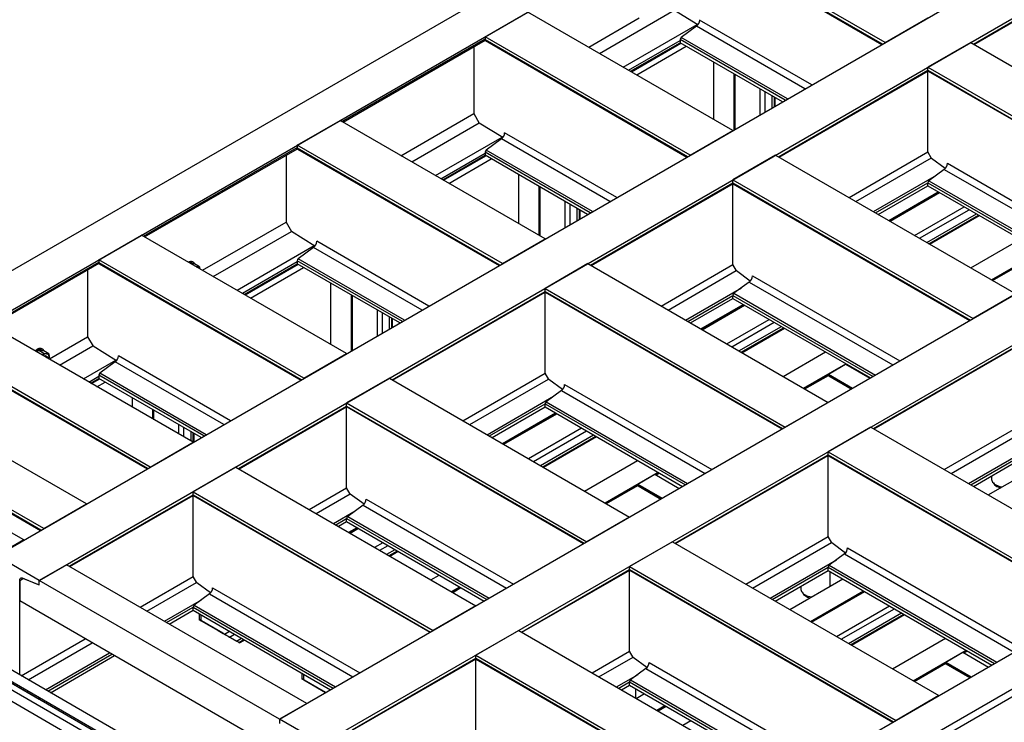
# Model space of a CAD drawing. Header units: millimetres. Extents: x 0 to 25230, y 0 to 17820.
# Tile 51 of 214: x 4123 to 6158, y 11599 to 13050. Entities that reach past the tile are written whole.
import ezdxf

# ---------------------------------------------------------------- set-up
doc = ezdxf.new("R2010")
doc.units = ezdxf.units.MM
doc.linetypes.add('SLD-Sólida', pattern=[0])
doc.layers.add('REFERÊNCIAS', color=9, linetype='SLD-Sólida')

msp = doc.modelspace()

# ---------------------------------------------------------------- linework, layer by layer
at = {"color": 7, "linetype": 'SLD-Sólida', "lineweight": 25, "ltscale": 30}
for p, q in [((4797.1, 11307.2), (3192.9, 12233.3)), ((3182.9, 12215.9), (4787.1, 11289.9)), ((4761.7, 11286.8), (3740.2, 11876.5)), ((3730.2, 11859.2), (4751.7, 11269.5))]:
    msp.add_line(p, q, dxfattribs=at)
at = {"layer": 'REFERÊNCIAS', "linetype": 'SLD-Sólida', "lineweight": 25, "ltscale": 30}
for p, q in [((3580.5, 12227.8), (8134.3, 14856.6)), ((3651.2, 12187), (8205, 14815.8)), ((4075, 11942.3), (8628.8, 14571.2)), ((4163.4, 11891.3), (8717.2, 14520.1)), ((4659.8, 11604.8), (9213.5, 14233.6)), ((4748.2, 11553.7), (9301.9, 14182.6)), ((5298.9, 11235.8), (9852.7, 13864.6)), ((5362.6, 11199), (9916.3, 13827.9)), ((9930.7, 13819.6), (5376.9, 11190.8)), ((9923.4, 13815.6), (5369.6, 11186.8)), ((5911.7, 13002.6), (5487.9, 13247.3)), ((5906.1, 12999.4), (5487.9, 13240.8)), ((5488.7, 13239.2), (5905.1, 12998.8)), ((6094.1, 12999.4), (6396.1, 13173.8)), ((6095.1, 12998.8), (6396.3, 13172.7)), ((5084.9, 13014.6), (5173.3, 13065.6)), ((5597, 12821), (5173.3, 13065.6)), ((5321.3, 12980.2), (5475.7, 13069.3)), ((5524.4, 13038.9), (5476, 13068.9)), ((5299.1, 12993), (5403.6, 13053.3)), ((5760, 12915.1), (5528.3, 13048.8)), ((5911.7, 13002.6), (6000.1, 13053.7)), ((5370.4, 12951.8), (5522.9, 13039.8)), ((5521.7, 13036.3), (5490.1, 13012.9)), ((5745.9, 12906.9), (5521.7, 13036.3)), ((4789, 12839.3), (5084.9, 13010.1)), ((4791.3, 12837.9), (5085, 13007.4)), ((5084.9, 13014.6), (5084.9, 13008.2)), ((5508.7, 12770), (5084.9, 13014.6)), ((5503.1, 12766.7), (5084.9, 13008.2)), ((5085.6, 13006.5), (5502, 12766.1)), ((5381.5, 12945.4), (5487.9, 13006.9)), ((5487.9, 13008.8), (5487.9, 13002.3)), ((5705.1, 12883.4), (5487.9, 13008.8)), ((5709.8, 12886.1), (5490.1, 13012.9)), ((5061.6, 12994), (5061.6, 12855.9)), ((5385.4, 12943.2), (5487.9, 13002.3)), ((5387.2, 12942.1), (5489.7, 13001.3)), ((5398.2, 12935.8), (5500.7, 12995)), ((5699.5, 12880.2), (5487.9, 13002.3)), ((6088.5, 13002.6), (6000.1, 12951.6)), ((6088.5, 13002.6), (6584.9, 12716.1)), ((5393.1, 12945.5), (5398.3, 12950.6)), ((5556.7, 12962.6), (5556.7, 12844.3)), ((5691, 12766.7), (6000.1, 12945.2)), ((5692.1, 12766.1), (6000.3, 12944.1)), ((6000.1, 12951.6), (6496.5, 12665.1)), ((6000.1, 12945.2), (6000.1, 12951.6)), ((6000.1, 12945.2), (6490.9, 12661.8)), ((6000.1, 12776.5), (6000.1, 12944)), ((6000.8, 12943.5), (6489.9, 12661.2)), ((5599.1, 12938.2), (5599.1, 12822.2)), ((5600.7, 12937.2), (5600.7, 12823.1)), ((5601.8, 12823.7), (5601.8, 12936.6)), ((5652.7, 12907.2), (5652.7, 12853.1)), ((5663, 12901.2), (5663, 12859.1)), ((5677.7, 12892.8), (5677.7, 12867.6)), ((5682.3, 12890.1), (5682.3, 12870.2)), ((5684, 12889.2), (5684, 12871.2)), ((4696.7, 12790.5), (4785.1, 12841.5)), ((5208.8, 12596.9), (4785.1, 12841.5)), ((4910.9, 12768.9), (5061.6, 12855.9)), ((5061.6, 12855.9), (5072.9, 12836.3)), ((4933.1, 12756.1), (5072.7, 12836.6)), ((5121.3, 12806.2), (5072.9, 12836.3)), ((5508.7, 12770), (5597, 12821)), ((4982.2, 12727.7), (5119.8, 12807.2)), ((5118.7, 12803.6), (5087, 12780.2)), ((5342.8, 12674.2), (5118.7, 12803.6)), ((5356.9, 12682.4), (5125.2, 12816.1)), ((4378.9, 12602.5), (4696.7, 12786)), ((4381.2, 12601.2), (4696.8, 12783.3)), ((4696.7, 12790.5), (4696.7, 12784.1)), ((5120.5, 12545.9), (4696.7, 12790.5)), ((5114.9, 12542.6), (4696.7, 12784.1)), ((4697.4, 12782.4), (5113.8, 12542)), ((5306.7, 12653.4), (5087, 12780.2)), ((4673.4, 12769.9), (4673.4, 12631.8)), ((4993.3, 12721.3), (5084.9, 12774.2)), ((4997.2, 12719.1), (5084.9, 12769.7)), ((4999, 12718), (5086.7, 12768.6)), ((5010, 12711.7), (5097.7, 12762.3)), ((5084.9, 12776.1), (5084.9, 12769.7)), ((5302.1, 12650.7), (5084.9, 12776.1)), ((5296.5, 12647.5), (5084.9, 12769.7)), ((5685.4, 12770), (5597, 12718.9)), ((5685.4, 12770), (6181.8, 12483.4)), ((5837.1, 12682.4), (6000.1, 12776.5)), ((5851.3, 12674.2), (6007.2, 12764.2)), ((6007.7, 12763.4), (6000.1, 12776.5)), ((6036, 12742.6), (6007.7, 12763.4)), ((6033.9, 12740.6), (6002.3, 12717.2)), ((6033.9, 12740.6), (6330.6, 12569.3)), ((6040.5, 12753.2), (6344.8, 12577.5)), ((5153.6, 12730), (5153.6, 12628.8)), ((5887.4, 12653.4), (6017.7, 12728.7)), ((5196, 12705.5), (5196, 12604.3)), ((5197.7, 12704.5), (5197.7, 12603.3)), ((5198.7, 12602.7), (5198.7, 12703.9)), ((5302.8, 12542.6), (5597, 12712.5)), ((5303.9, 12542), (5597.3, 12711.4)), ((5597, 12718.9), (6093.4, 12432.4)), ((5597, 12712.5), (5597, 12718.9)), ((5597, 12712.5), (6087.8, 12429.2)), ((5597, 12543.8), (5597, 12711.3)), ((5597.8, 12710.9), (6086.8, 12428.6)), ((5892, 12650.7), (6000.1, 12713.1)), ((5897.6, 12647.5), (6000.1, 12706.7)), ((6000.1, 12706.7), (6000.1, 12713.1)), ((6000.1, 12713.1), (6289.9, 12545.8)), ((6000.1, 12706.7), (6284.3, 12542.6)), ((6002.3, 12717.2), (6294.6, 12548.5)), ((5919.1, 12635.1), (6021.6, 12694.2)), ((5920.7, 12634.1), (6023.2, 12693.3)), ((5921.8, 12633.5), (6024.3, 12692.7)), ((5249.7, 12674.5), (5249.7, 12620.5)), ((5260, 12668.6), (5260, 12626.4)), ((5274.7, 12660.1), (5274.7, 12634.9)), ((5972.7, 12604.1), (6075.2, 12663.3)), ((5279.3, 12657.4), (5279.3, 12637.6)), ((5280.9, 12656.5), (5280.9, 12638.5)), ((5983, 12598.2), (6085.5, 12657.3)), ((5997.8, 12589.7), (6100.3, 12648.8)), ((6002.3, 12587), (6104.8, 12646.2)), ((6004, 12586.1), (6106.5, 12645.3)), ((4500.8, 12532.1), (4673.4, 12631.8)), ((4673.4, 12631.8), (4684.7, 12612.2)), ((4286.5, 12553.8), (4374.9, 12604.8)), ((4798.7, 12360.1), (4374.9, 12604.8)), ((4523, 12519.3), (4684.5, 12612.5)), ((4733.1, 12582.1), (4684.7, 12612.2)), ((4572.1, 12491), (4731.6, 12583.1)), ((4730.5, 12579.5), (4698.8, 12556.1)), ((4954.6, 12450.1), (4730.5, 12579.5)), ((4968.7, 12458.3), (4737, 12592)), ((5120.5, 12545.9), (5208.8, 12596.9)), ((6088.8, 12537.1), (6191.3, 12596.3)), ((6131.2, 12512.6), (6233.7, 12571.8)), ((4061.4, 12419.2), (4286.5, 12549.2)), ((4063.7, 12417.9), (4286.6, 12546.6)), ((4710.3, 12309.1), (4286.5, 12553.8)), ((4286.5, 12553.8), (4286.5, 12547.3)), ((4704.7, 12305.9), (4286.5, 12547.3)), ((4287.3, 12545.7), (4703.7, 12305.3)), ((4478.2, 12546), (4476.6, 12546.1)), ((4482.1, 12548.3), (4480, 12549.5)), ((4494.3, 12539.2), (4483.9, 12545.2)), ((4487.8, 12539.6), (4489.5, 12539.4)), ((4494.3, 12539.2), (4494.7, 12535.7)), ((4583.2, 12484.6), (4696.7, 12550.1)), ((4587.1, 12482.3), (4696.7, 12545.6)), ((4588.9, 12481.3), (4698.5, 12544.5)), ((4599.9, 12474.9), (4709.5, 12538.2)), ((4696.7, 12552), (4696.7, 12545.6)), ((4913.9, 12426.6), (4696.7, 12552)), ((4908.3, 12423.4), (4696.7, 12545.6)), ((4918.5, 12429.3), (4698.8, 12556.1)), ((5297.2, 12545.9), (5208.8, 12494.8)), ((5297.2, 12545.9), (5793.6, 12259.3)), ((5448.9, 12458.3), (5597, 12543.8)), ((5604.6, 12530.7), (5597, 12543.8)), ((6132.9, 12511.7), (6195.9, 12548.1)), ((6133.9, 12511.1), (6196, 12546.9)), ((4263.3, 12533.1), (4263.3, 12395)), ((5463.1, 12450.1), (5604.1, 12531.5)), ((5633, 12509.9), (5604.6, 12530.7)), ((5637.4, 12520.5), (5941.7, 12344.8)), ((4765.4, 12505.9), (4765.4, 12379.4)), ((5499.1, 12429.3), (5614.7, 12496)), ((5630.8, 12507.9), (5599.2, 12484.6)), ((5630.8, 12507.9), (5927.6, 12336.6)), ((4807.8, 12481.4), (4807.8, 12365.4)), ((4809.5, 12480.4), (4809.5, 12366.3)), ((4810.5, 12366.9), (4810.5, 12479.8)), ((4892.7, 12305.9), (5208.8, 12488.4)), ((4893.7, 12305.3), (5209.1, 12487.3)), ((5208.8, 12494.8), (5705.2, 12208.3)), ((5208.8, 12488.4), (5208.8, 12494.8)), ((5208.8, 12488.4), (5699.6, 12205.1)), ((5208.8, 12319.7), (5208.8, 12487.2)), ((5209.6, 12486.8), (5698.6, 12204.5)), ((5503.8, 12426.6), (5597, 12480.4)), ((5597, 12474), (5597, 12480.4)), ((5597, 12480.4), (5886.9, 12313.1)), ((5599.2, 12484.6), (5891.5, 12315.8)), ((6181.8, 12483.4), (6093.4, 12432.4)), ((5509.4, 12423.4), (5597, 12474)), ((5530.9, 12411), (5618.5, 12461.6)), ((5532.5, 12410), (5620.2, 12460.6)), ((5533.6, 12409.4), (5621.2, 12460)), ((5597, 12474), (5881.3, 12309.9)), ((4861.5, 12450.4), (4861.5, 12396.4)), ((4871.8, 12444.5), (4871.8, 12402.3)), ((4886.5, 12436), (4886.5, 12410.8)), ((4481.2, 12176.8), (4057.4, 12421.5)), ((4891.1, 12433.3), (4891.1, 12413.4)), ((4892.7, 12432.4), (4892.7, 12414.4)), ((5584.5, 12380), (5672.2, 12430.6)), ((5594.8, 12374.1), (5682.5, 12424.7)), ((5609.6, 12365.6), (5697.2, 12416.2)), ((4184.5, 12349.5), (4263.3, 12395)), ((4263.3, 12395), (4274.6, 12375.4)), ((5614.1, 12362.9), (5701.8, 12413.5)), ((5615.8, 12362), (5703.4, 12412.6)), ((4205.5, 12336), (4274.4, 12375.8)), ((4323, 12345.3), (4274.6, 12375.4)), ((5887.6, 12205.1), (6181.8, 12374.9)), ((5888.6, 12204.5), (6182.1, 12373.8)), ((4392.8, 12125.8), (3969.1, 12370.5)), ((4387.3, 12122.6), (3969.1, 12364)), ((3969.8, 12362.4), (4386.2, 12122)), ((4172.6, 12360.5), (4162.2, 12366.6)), ((4171, 12368.7), (4168.9, 12369.9)), ((4183.2, 12359.6), (4172.8, 12365.6)), ((4182.7, 12352), (4177.3, 12355.1)), ((4558.6, 12221.5), (4326.9, 12355.3)), ((4710.3, 12309.1), (4798.7, 12360.1)), ((5700.6, 12313), (5788.2, 12363.6)), ((4183.6, 12351.3), (4183.7, 12352.3)), ((4183.7, 12352.3), (4183.6, 12351.1)), ((4254.6, 12307.7), (4321.5, 12346.3)), ((4320.3, 12342.8), (4288.7, 12319.4)), ((4544.5, 12213.4), (4320.3, 12342.8)), ((5743, 12288.5), (5830.7, 12339.1)), ((5794.3, 12317.7), (5829.6, 12338.1)), ((5829.6, 12338.1), (5879.9, 12309.1)), ((5830.9, 12337.4), (5832.3, 12338.2)), ((5831.9, 12336.8), (5833.3, 12337.6)), ((4265.7, 12301.3), (4286.5, 12313.3)), ((4286.5, 12315.2), (4286.5, 12308.8)), ((4503.8, 12189.9), (4286.5, 12315.2)), ((4508.4, 12192.5), (4288.7, 12319.4)), ((5038.8, 12221.5), (5208.8, 12319.7)), ((5216.4, 12306.6), (5208.8, 12319.7)), ((5744.7, 12287.6), (5794.3, 12316.2)), ((5745.7, 12287), (5794.3, 12315)), ((5794.3, 12317.7), (5844.5, 12288.7)), ((5794.3, 12317.7), (5794.3, 12315.6)), ((5794.3, 12315.6), (5842.7, 12287.7)), ((5795, 12314), (5841.7, 12287.1)), ((4260.9, 12049.7), (3837.1, 12294.3)), ((4269.6, 12299), (4286.5, 12308.8)), ((4271.4, 12298), (4288.4, 12307.7)), ((4282.4, 12291.6), (4299.3, 12301.4)), ((4498.2, 12186.6), (4286.5, 12308.8)), ((4286.5, 12306.6), (4287.9, 12308)), ((4887.1, 12309.1), (4798.7, 12258.1)), ((4887.1, 12309.1), (5383.5, 12022.5)), ((5053, 12213.4), (5215.9, 12307.4)), ((5244.8, 12285.8), (5216.4, 12306.6)), ((5249.2, 12296.4), (5553.5, 12120.7)), ((5806.3, 12307.5), (5841.7, 12287.1)), ((5089, 12192.5), (5226.5, 12271.9)), ((5242.6, 12283.8), (5211, 12260.5)), ((5242.6, 12283.8), (5539.4, 12112.5)), ((4355.3, 12269.1), (4355.3, 12249.6)), ((4575.2, 12122.6), (4798.7, 12251.6)), ((4798.7, 12258.1), (5295.1, 11971.5)), ((4798.7, 12251.6), (4798.7, 12258.1)), ((4798.7, 12251.6), (5289.5, 11968.3)), ((5093.7, 12189.9), (5208.8, 12256.3)), ((5208.8, 12249.9), (5208.8, 12256.3)), ((5208.8, 12256.3), (5498.7, 12089)), ((5211, 12260.5), (5503.3, 12091.7)), ((5793.6, 12259.3), (5705.2, 12208.3)), ((4172.5, 11998.6), (3748.7, 12243.3)), ((4397.7, 12244.6), (4397.7, 12225.1)), ((4399.3, 12243.7), (4399.3, 12224.1)), ((4400.4, 12223.5), (4400.4, 12243.1)), ((4576.3, 12122), (4798.9, 12250.6)), ((4798.7, 12082.9), (4798.7, 12250.4)), ((4799.5, 12250), (5288.5, 11967.7)), ((5099.3, 12186.6), (5208.8, 12249.9)), ((5120.8, 12174.2), (5230.3, 12237.5)), ((5122.4, 12173.3), (5232, 12236.5)), ((5123.4, 12172.7), (5233, 12235.9)), ((5208.8, 12249.9), (5493.1, 12085.8)), ((4131.3, 11975.2), (3707.8, 12219.6)), ((4451.3, 12213.7), (4451.3, 12194.1)), ((4166.9, 11995.4), (3819.4, 12196)), ((3819.4, 12194.8), (4165.9, 11994.8)), ((4461.7, 12207.7), (4461.7, 12188.2)), ((4476.4, 12199.2), (4476.4, 12179.7)), ((4481, 12196.6), (4481, 12177)), ((4482.6, 12195.6), (4482.6, 12177.6)), ((5174.4, 12143.3), (5284, 12206.5)), ((5184.7, 12137.3), (5294.3, 12200.6)), ((5199.4, 12128.8), (5309, 12192.1)), ((5882, 12208.3), (5793.6, 12157.3)), ((5882, 12208.3), (6432.8, 11890.3)), ((6033.7, 12120.7), (6181.8, 12206.2)), ((6047.9, 12112.5), (6188.9, 12194)), ((4392.8, 12125.8), (4481.2, 12176.8)), ((5204, 12126.2), (5313.6, 12189.4)), ((5205.6, 12125.2), (5315.2, 12188.5)), ((5477.5, 11968.3), (5793.6, 12150.8)), ((5478.5, 11967.7), (5793.8, 12149.7)), ((5793.6, 12157.3), (6344.4, 11839.3)), ((5793.6, 12150.8), (5793.6, 12157.3)), ((5793.6, 12150.8), (6338.8, 11836.1)), ((5793.6, 11982.1), (5793.6, 12149.6)), ((6083.9, 12091.7), (6199.5, 12158.4)), ((5290.5, 12076.2), (5400, 12139.5)), ((5794.4, 12149.2), (6337.8, 11835.5)), ((6088.6, 12089), (6181.8, 12142.9)), ((6094.2, 12085.8), (6181.8, 12136.4)), ((4569.6, 12125.8), (4481.2, 12074.8)), ((4569.6, 12125.8), (5066, 11839.3)), ((5332.9, 12051.8), (5442.5, 12115)), ((5400.4, 12090.3), (5435.8, 12110.7)), ((5435.8, 12110.7), (5486, 12081.7)), ((5437, 12110), (5444.1, 12114.1)), ((5438.1, 12109.4), (5445.1, 12113.5)), ((6124.9, 12068.1), (6212.5, 12118.7)), ((5334.5, 12050.8), (5400.4, 12088.8)), ((5400.4, 12090.3), (5450.6, 12061.3)), ((5400.4, 12090.3), (5400.4, 12088.3)), ((6131.4, 12107.3), (6131.4, 12101.5)), ((4225.5, 11920.7), (4481.2, 12068.3)), ((4481.2, 12068.3), (4481.2, 12074.8)), ((4481.2, 12074.8), (4977.6, 11788.2)), ((4481.2, 12068.3), (4972, 11785)), ((4721.3, 12038.2), (4798.7, 12082.9)), ((4735.5, 12030.1), (4805.8, 12070.7)), ((4806.3, 12069.8), (4798.7, 12082.9)), ((4834.6, 12049), (4806.3, 12069.8)), ((5335.6, 12050.2), (5400.5, 12087.7)), ((5400.4, 12088.3), (5448.9, 12060.3)), ((5401.1, 12086.7), (5447.8, 12059.7)), ((5412.4, 12080.1), (5447.8, 12059.7)), ((4172.5, 11998.6), (4260.9, 12049.7)), ((4226.6, 11920.1), (4481.5, 12067.3)), ((4481.2, 11899.6), (4481.2, 12067.1)), ((4482, 12066.7), (4971, 11784.4)), ((4839.1, 12059.6), (5143.4, 11883.9)), ((4771.5, 12009.3), (4816.4, 12035.1)), ((4832.5, 12047.1), (4800.9, 12023.7)), ((4832.5, 12047.1), (5129.3, 11875.8)), ((4776.2, 12006.6), (4798.7, 12019.6)), ((4781.8, 12003.3), (4798.7, 12013.1)), ((4798.7, 12013.1), (4798.7, 12019.6)), ((4798.7, 12019.6), (5088.5, 11852.3)), ((4798.7, 12013.1), (5082.9, 11849)), ((4800.9, 12023.7), (5093.2, 11855)), ((5383.5, 12022.5), (5295.1, 11971.5)), ((4803.3, 11990.9), (4820.2, 12000.7)), ((4804.9, 11990), (4821.8, 11999.8)), ((4805.9, 11989.4), (4822.9, 11999.2)), ((3580.4, 11982.9), (4787.4, 11286.1)), ((4131.3, 11975.2), (4074.7, 11942.5)), ((4131.3, 11975.2), (4131.3, 11974.8)), ((4856.9, 11960), (4873.9, 11969.7)), ((5471.9, 11971.5), (5383.5, 11920.5)), ((5471.9, 11971.5), (6022.7, 11653.6)), ((5623.6, 11883.9), (5793.6, 11982.1)), ((5637.7, 11875.8), (5800.7, 11969.9)), ((5801.2, 11969), (5793.6, 11982.1)), ((5829.5, 11948.2), (5801.2, 11969)), ((4867.2, 11954), (4884.2, 11963.8)), ((4881.9, 11945.5), (4898.9, 11955.3)), ((4886.5, 11942.9), (4903.5, 11952.7)), ((4888.2, 11941.9), (4905.1, 11951.7)), ((5827.4, 11946.3), (5795.8, 11922.9)), ((5827.4, 11946.3), (6178.5, 11743.6)), ((5834, 11958.8), (6192.7, 11751.7)), ((4163.4, 11891.3), (4075, 11942.3)), ((5673.8, 11855), (5811.3, 11934.3)), ((4220, 11924), (4163.4, 11891.3)), ((4716.3, 11637.4), (4220, 11924)), ((5160, 11785), (5383.5, 11914)), ((5161, 11784.4), (5383.7, 11913)), ((5383.5, 11920.5), (5934.3, 11602.5)), ((5383.5, 11914), (5383.5, 11920.5)), ((5383.5, 11914), (5928.7, 11599.3)), ((5383.5, 11745.3), (5383.5, 11912.8)), ((5384.2, 11912.4), (5927.6, 11598.7)), ((5678.5, 11852.3), (5793.6, 11918.7)), ((5684.1, 11849), (5793.6, 11912.3)), ((5793.6, 11912.3), (5793.6, 11918.7)), ((5793.6, 11918.7), (6137.8, 11720.1)), ((5793.6, 11912.3), (6132.2, 11716.8)), ((5795.8, 11922.9), (6142.5, 11722.7)), ((5797.9, 11879.3), (5797.9, 11909.8)), ((4123, 11891.4), (4130.7, 11895.9)), ((4123, 11891.4), (4130.6, 11895.8)), ((4123, 11891.4), (4123, 11849.3)), ((4123, 11696.3), (4123, 11891.4)), ((4129.6, 11896.4), (4161.2, 11883.2)), ((4130.7, 11895.9), (4130.6, 11895.8)), ((4130.6, 11895.8), (4163.4, 11882.2)), ((4163.4, 11882.2), (4163.4, 11891.3)), ((4659.8, 11604.8), (4163.4, 11891.3)), ((4163.4, 11884.9), (4163.4, 11891.3)), ((4371.7, 11836.4), (4481.2, 11899.6)), ((4385.8, 11828.2), (4488.3, 11887.4)), ((4488.8, 11886.5), (4481.2, 11899.6)), ((4517.2, 11865.7), (4488.8, 11886.5)), ((4973, 11893), (4989.9, 11902.7)), ((5714.7, 11831.3), (5824.3, 11894.6)), ((4162.7, 11883.2), (4163.4, 11883.7)), ((4521.6, 11876.3), (4825.9, 11700.7)), ((5015.4, 11868.5), (5032.4, 11878.2)), ((5017, 11867.5), (5034, 11877.3)), ((5018.1, 11866.9), (5035, 11876.7)), ((5737.6, 11879.9), (5737.6, 11874.1)), ((5757.2, 11806.8), (5866.7, 11870.1)), ((5758.8, 11805.9), (5868.4, 11869.1)), ((5759.8, 11805.3), (5869.4, 11868.5)), ((4700.2, 11516.1), (4123, 11849.3)), ((4421.9, 11807.4), (4498.9, 11851.8)), ((4515, 11863.8), (4483.4, 11840.4)), ((4515, 11863.8), (4811.8, 11692.5)), ((4426.5, 11804.7), (4481.2, 11836.3)), ((4432.1, 11801.5), (4481.2, 11829.8)), ((4481.2, 11829.8), (4481.2, 11836.3)), ((4481.2, 11836.3), (4771, 11669)), ((4481.2, 11829.8), (4765.5, 11665.8)), ((4483.4, 11840.4), (4775.7, 11671.7)), ((5066, 11839.3), (4977.6, 11788.2)), ((5810.8, 11775.9), (5920.4, 11839.1)), ((5821.1, 11769.9), (5930.7, 11833.2)), ((5835.8, 11761.4), (5945.4, 11824.7)), ((4494.2, 11822.3), (4494.2, 11810.5)), ((4494.2, 11810.5), (4497.8, 11808.4)), ((4542.6, 11782.6), (4494.2, 11810.5)), ((4497.8, 11808.4), (4497.8, 11820.3)), ((4497.8, 11808.4), (4546.1, 11780.5)), ((5840.4, 11758.8), (5950, 11822)), ((5842, 11757.8), (5951.6, 11821.1)), ((4532.2, 11788.5), (4532.2, 11788.5)), ((4532.9, 11788.2), (4543.4, 11782.1)), ((4532.9, 11788.2), (4532.9, 11788.2)), ((4534.9, 11787), (4533.3, 11787.9)), ((4577.3, 11762.5), (4534.9, 11787)), ((4546.1, 11780.5), (4556.4, 11786.5)), ((5154.4, 11788.2), (5066, 11737.2)), ((5154.4, 11788.2), (5705.2, 11470.3)), ((4126, 11694.6), (4258.5, 11771.1)), ((4140.2, 11686.4), (4272.7, 11762.9)), ((4543.4, 11782.1), (4543.4, 11782.1)), ((4556.4, 11774.6), (4566.7, 11780.5)), ((4556.4, 11774.6), (4571.1, 11766.1)), ((4571.1, 11766.1), (4581.4, 11772)), ((4575.7, 11763.4), (4586, 11769.4)), ((4575.7, 11763.4), (4577.3, 11762.5)), ((4577.3, 11762.5), (4587.6, 11768.4)), ((5926.9, 11708.9), (6036.4, 11772.1)), ((5306.1, 11700.7), (5383.5, 11745.3)), ((5391.1, 11732.2), (5383.5, 11745.3)), ((5969.3, 11684.4), (6078.9, 11747.6)), ((6036.8, 11722.9), (6072.2, 11743.3)), ((6072.2, 11743.3), (6125.2, 11712.7)), ((6073.4, 11742.6), (6080.5, 11746.7)), ((6074.5, 11742), (6081.5, 11746.1)), ((4176.2, 11665.6), (4308.7, 11742.1)), ((4180.9, 11662.9), (4313.4, 11739.4)), ((4186.5, 11659.7), (4319, 11736.2)), ((4810.3, 11583.2), (5066, 11730.8)), ((4811.4, 11582.6), (5066.2, 11729.7)), ((5066, 11730.8), (5066, 11737.2)), ((5066, 11737.2), (5616.8, 11419.3)), ((5066, 11730.8), (5611.2, 11416)), ((5066, 11562.1), (5066, 11729.6)), ((5066.7, 11729.1), (5610.1, 11415.4)), ((5320.2, 11692.5), (5390.6, 11733.1)), ((5419.4, 11711.4), (5391.1, 11732.2)), ((5423.9, 11722), (5782.6, 11515)), ((6036.8, 11722.9), (6089.8, 11692.3)), ((6036.8, 11722.9), (6036.8, 11720.9)), ((5417.3, 11709.5), (5385.7, 11686.1)), ((5417.3, 11709.5), (5768.4, 11506.8)), ((5970.9, 11683.4), (6036.8, 11721.5)), ((5972, 11682.8), (6036.9, 11720.3)), ((6036.8, 11720.9), (6088, 11691.3)), ((6037.5, 11719.3), (6087, 11690.7)), ((6048.8, 11712.7), (6087, 11690.7)), ((4075, 11697.4), (4163.4, 11646.3)), ((4706.4, 11699.9), (4706.4, 11688)), ((4706.4, 11688), (4709.9, 11686)), ((4754.7, 11660.1), (4706.4, 11688)), ((4709.9, 11686), (4709.9, 11697.8)), ((4709.9, 11686), (4755.2, 11659.8)), ((5356.3, 11671.7), (5401.1, 11697.5)), ((5361, 11669), (5383.5, 11682)), ((5383.5, 11675.5), (5383.5, 11682)), ((5383.5, 11682), (5727.7, 11483.3)), ((5385.7, 11686.1), (5732.4, 11486)), ((4744.4, 11666.1), (4744.4, 11666.1)), ((4745, 11665.7), (4755.2, 11659.8)), ((4745, 11665.7), (4745, 11665.7)), ((4747, 11664.5), (4745.4, 11665.5)), ((4755.2, 11659.8), (4747, 11664.5)), ((5366.6, 11665.8), (5383.5, 11675.5)), ((5383.5, 11675.5), (5722.1, 11480.1)), ((5396.3, 11648.6), (5396.3, 11668.2)), ((4163.4, 11646.3), (4163.4, 11649.9)), ((4163.4, 11646.3), (4166.5, 11648.1)), ((5397.3, 11648), (5414.2, 11657.8)), ((6022.7, 11653.6), (5934.3, 11602.5)), ((4716.3, 11637.4), (4659.8, 11604.8)), ((5439.7, 11623.5), (5456.6, 11633.3)), ((5441.3, 11622.6), (5458.2, 11632.4)), ((5442.3, 11622), (5459.3, 11631.8)), ((4659.8, 11604.8), (4659.8, 11595.7)), ((4748.2, 11553.7), (4659.8, 11604.8)), ((4659.8, 11604.8), (4659.8, 11598.3)), ((5493.3, 11592.6), (5510.2, 11602.4))]:
    msp.add_line(p, q, dxfattribs=at)
at = {"layer": 'REFERÊNCIAS', "linetype": 'SLD-Sólida', "lineweight": 25, "ltscale": 30, "flags": 128}
for points in [[(4485.2, 12544.5), (4485, 12544.9), (4484.3, 12546.3), (4483.3, 12547.5), (4482, 12548.4), (4480.7, 12548.9), (4479.1, 12549.2), (4477.5, 12549.1), (4475.7, 12548.7), (4473.9, 12547.9), (4473.6, 12547.8)], [(4489.5, 12539.4), (4488.2, 12539.4), (4488.2, 12539.4)], [(4168.9, 12369.9), (4168.8, 12370), (4167.4, 12370.5), (4165.9, 12370.8), (4164.2, 12370.7), (4162.5, 12370.3), (4160.7, 12369.6), (4158.8, 12368.5), (4157, 12367.2), (4155.3, 12365.6), (4154.9, 12365.2)], [(4174.1, 12364.9), (4173.9, 12365.2), (4173.1, 12366.7), (4172.1, 12367.9), (4170.9, 12368.7), (4169.5, 12369.3), (4168, 12369.6), (4166.3, 12369.5), (4164.6, 12369.1), (4162.8, 12368.3), (4160.9, 12367.3), (4159.1, 12366), (4157.4, 12364.4), (4157, 12364)], [(4178.4, 12359.8), (4177.1, 12359.8), (4175.8, 12359.6), (4174.4, 12359.1), (4173.1, 12358.4), (4171.7, 12357.5), (4170.3, 12356.4), (4170.3, 12356.4)], [(4183.7, 12352.3), (4183.6, 12353.8), (4183.3, 12355.2), (4182.9, 12356.5), (4182.2, 12357.6), (4181.5, 12358.5), (4180.6, 12359.1), (4179.5, 12359.6), (4178.4, 12359.8)], [(4178.2, 12351.8), (4178.7, 12352), (4180, 12352.4), (4181.3, 12352.5), (4182.4, 12352.2), (4183.3, 12351.6), (4184, 12350.7), (4184.5, 12349.6), (4184.8, 12348.2), (4184.8, 12348)], [(5806.3, 12307.5), (5806.3, 12307.5), (5806.2, 12307.6)], [(6131.4, 12101.5), (6131.5, 12100.1), (6132, 12098.2), (6132.8, 12096.4), (6133.9, 12094.6), (6135.3, 12092.9), (6137.1, 12091.3), (6139.1, 12089.9), (6141.5, 12088.5), (6144, 12087.3), (6146.8, 12086.3), (6149.7, 12085.5), (6152.7, 12084.8), (6153.6, 12084.7)], [(6135.1, 12093.2), (6135.8, 12091.9), (6137.1, 12090.2), (6138.7, 12088.6), (6140.6, 12087.2), (6142.7, 12085.9), (6145.1, 12084.7), (6147.7, 12083.7), (6150.5, 12082.9)], [(5412.4, 12080.1), (5412.4, 12080.1), (5412.3, 12080.2)], [(4123, 11891.4), (4123.1, 11892.9), (4123.5, 11894.2), (4124.1, 11895.3), (4124.9, 11896.1), (4125.9, 11896.7), (4127, 11896.9), (4128.3, 11896.8), (4129.6, 11896.4)], [(4161.2, 11883.2), (4161.7, 11883.1), (4162.1, 11883.1), (4162.4, 11883.1), (4162.8, 11883.3), (4163, 11883.6), (4163.2, 11883.9), (4163.3, 11884.4), (4163.4, 11884.9)], [(5737.6, 11874.1), (5737.7, 11872.7), (5738.1, 11870.8), (5738.9, 11869), (5740, 11867.2), (5741.5, 11865.5), (5743.2, 11864), (5745.3, 11862.5), (5747.6, 11861.2), (5750.1, 11860), (5752.9, 11859), (5755.8, 11858.1), (5758.9, 11857.5), (5759.8, 11857.3)], [(5741.2, 11865.8), (5742, 11864.5), (5743.2, 11862.8), (5744.8, 11861.3), (5746.7, 11859.8), (5748.9, 11858.5), (5751.3, 11857.3), (5753.9, 11856.3), (5756.6, 11855.5)], [(6048.8, 11712.7), (6048.8, 11712.7), (6048.7, 11712.8)]]:
    msp.add_lwpolyline(points, dxfattribs=at)
at = {"layer": 'REFERÊNCIAS', "linetype": 'SLD-Sólida', "lineweight": 25, "ltscale": 900}
for centre, radius, start, end in [((5511.5, 13049.7), 16.9, 307.4869, 357.1256), ((5086.6, 13008), 1.74, 173.3167, 235.3712), ((5493.5, 13008.5), 5.56, 127.4869, 177.1256), ((6001.8, 12945), 1.74, 173.3167, 235.3712), ((5108.4, 12817), 16.9, 307.4869, 357.1256), ((4698.4, 12783.9), 1.74, 173.3167, 235.3712), ((5090.4, 12775.8), 5.56, 127.4869, 177.1256), ((6023.6, 12754), 16.9, 307.4869, 357.1256), ((5598.8, 12712.3), 1.74, 173.3167, 235.3712), ((6005.6, 12712.8), 5.56, 127.4869, 177.1256), ((4720.2, 12592.9), 16.9, 307.4869, 357.1256), ((4288.3, 12547.1), 1.74, 173.3167, 235.3712), ((4476.2, 12541.1), 9.22, 65.9083, 120.8997), ((4488.9, 12534), 5.48, 22.0873, 84.2343), ((4702.2, 12551.7), 5.56, 127.4869, 177.1256), ((5620.6, 12521.3), 16.9, 307.4869, 357.1256), ((5210.6, 12488.2), 1.74, 173.3167, 235.3712), ((5602.6, 12480.2), 5.56, 127.4869, 177.1256), ((4175.9, 12350.8), 4.48, 51.9602, 123.7255), ((4310.1, 12356.1), 16.9, 307.4869, 357.1256), ((4181.3, 12347.4), 3.43, 11.741, 108.2644), ((4292.1, 12315), 5.56, 127.4869, 177.1256), ((5796, 12315.4), 1.71, 173.4489, 235.2389), ((5232.4, 12297.2), 16.9, 307.4869, 357.1256), ((4800.4, 12251.4), 1.74, 173.3167, 235.3712), ((5214.4, 12256.1), 5.56, 127.4869, 177.1256), ((5795.3, 12150.6), 1.74, 173.3167, 235.3712), ((4483, 12068.1), 1.74, 173.3167, 235.3712), ((5402.1, 12088.1), 1.71, 173.4489, 235.2389), ((4822.3, 12060.5), 16.9, 307.4869, 357.1256), ((4804.3, 12019.3), 5.56, 127.4869, 177.1256), ((5817.2, 11959.6), 16.9, 307.4869, 357.1256), ((5385.2, 11913.8), 1.74, 173.3167, 235.3712), ((5799.2, 11918.5), 5.56, 127.4869, 177.1256), ((4504.8, 11877.2), 16.9, 307.4869, 357.1256), ((4486.8, 11836), 5.56, 127.4869, 177.1256), ((5067.7, 11730.6), 1.74, 173.3167, 235.3712), ((5407, 11722.9), 16.9, 307.4869, 357.1256), ((6038.5, 11720.7), 1.71, 173.4489, 235.2389), ((5389.1, 11681.7), 5.56, 127.4869, 177.1256)]:
    msp.add_arc(centre, radius, start, end, dxfattribs=at)
for centre, major_axis, ratio, start_param, end_param in [((5808.5, 12310.3), (15, -5.5), 0.138377, 3.449412, 3.581109), ((5414.6, 12082.9), (15, -5.5), 0.138377, 3.449412, 3.581109), ((4535.8, 11786.5), (3.56, -2.06), 0.00007, 2.521343, 3.927031), ((4536.9, 11785.8), (8, -4.62), 0.00007, 5.662936, 7.068624), ((4551.8, 11777.3), (8, -4.62), 0.00007, 3.927031, 5.33272), ((4573.2, 11764.9), (3.56, -2.06), 0.00007, 0.785439, 2.191127), ((6051, 11715.5), (15, -5.5), 0.138377, 3.449412, 3.581109), ((4747.9, 11664), (3.56, -2.06), 0.00007, 2.521343, 3.927031), ((4749, 11663.4), (8, -4.62), 0.00007, 0.69322, 0.785439)]:
    msp.add_ellipse(centre, major_axis=major_axis, ratio=ratio, start_param=start_param, end_param=end_param, dxfattribs=at)
at = {"layer": 'REFERÊNCIAS', "linetype": 'SLD-Sólida', "lineweight": 25, "ltscale": 30}
for points, knots in [([(4483.9, 12545.2), (4482.9, 12545.4), (4480.9, 12545.7), (4479.1, 12545.9), (4478.2, 12546)], [0, 0, 0, 0, 0.498963, 1, 1, 1, 1]), ([(4489.5, 12539.4), (4490.3, 12539.4), (4492.1, 12539.2), (4493.6, 12539.2), (4494.3, 12539.2)], [0, 0, 0, 0, 0.498791, 1, 1, 1, 1]), ([(4162.2, 12366.6), (4161.2, 12365.6), (4160, 12364.4), (4158.9, 12363.1), (4158.8, 12363)], [0, 0, 0, 0, 0.868663, 1, 1, 1, 1]), ([(4167, 12366.4), (4166.2, 12366.4), (4164.5, 12366.6), (4162.9, 12366.6), (4162.2, 12366.6)], [0, 0, 0, 0, 0.498791, 1, 1, 1, 1]), ([(4172.8, 12365.6), (4171.8, 12365.8), (4169.8, 12366.1), (4168, 12366.3), (4167, 12366.4)], [0, 0, 0, 0, 0.498963, 1, 1, 1, 1]), ([(4169.9, 12356.6), (4170, 12356.7), (4171, 12358), (4171.9, 12359.4), (4172.6, 12360.5)], [0, 0, 0, 0, 0.127431, 1, 1, 1, 1]), ([(4172.6, 12360.5), (4173.6, 12360.4), (4175.6, 12360.1), (4177.4, 12359.9), (4178.4, 12359.8)], [0, 0, 0, 0, 0.498963, 1, 1, 1, 1]), ([(4178.4, 12359.8), (4179.2, 12359.8), (4181, 12359.6), (4182.5, 12359.6), (4183.2, 12359.6)], [0, 0, 0, 0, 0.498791, 1, 1, 1, 1]), ([(4183.2, 12359.6), (4183.3, 12358.4), (4183.6, 12355.9), (4183.6, 12353.5), (4183.7, 12352.3)], [0, 0, 0, 0, 0.4989632, 1, 1, 1, 1])]:
    msp.add_open_spline(points, degree=3, knots=knots, dxfattribs=at)

doc.saveas('drawing.dxf')
